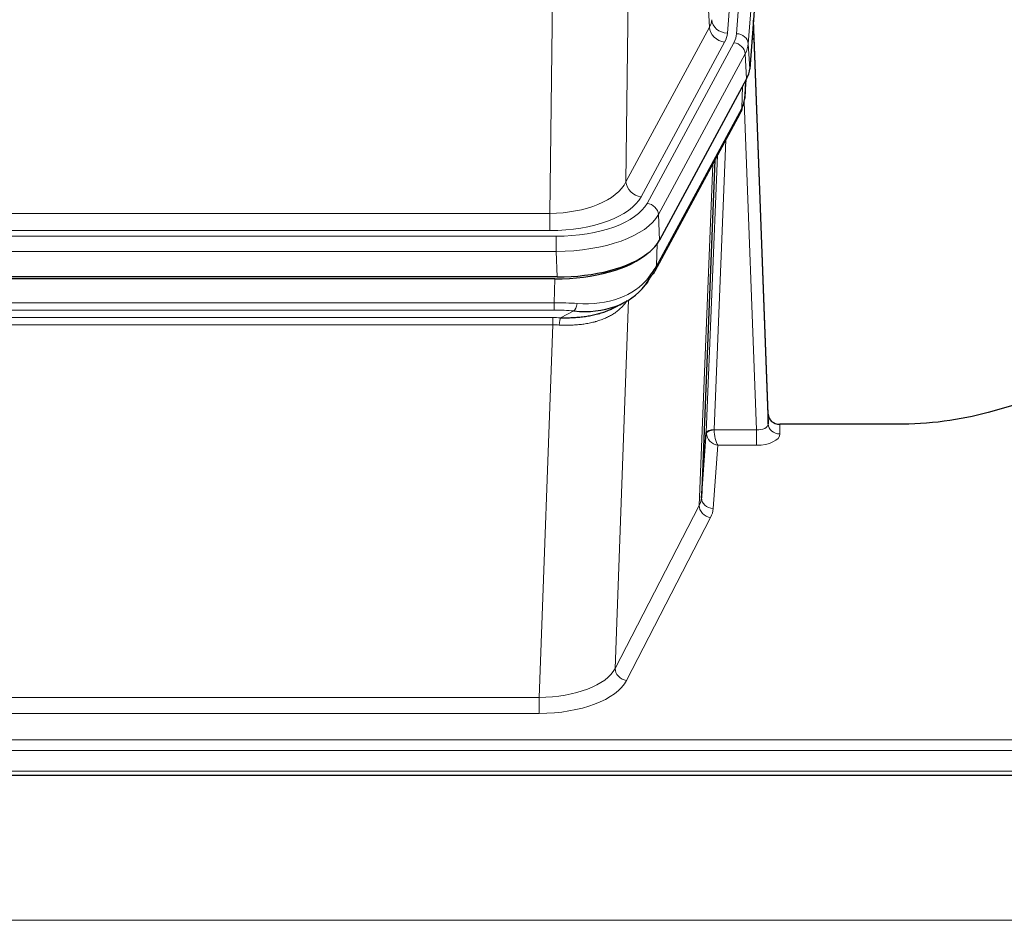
# Model space of a CAD drawing. Header units: inches. Extents: x 0 to 23760, y -13 to 16800.
# Tile 113 of 256: x 3230 to 3482, y 13866 to 14096. Entities that reach past the tile are written whole.
import ezdxf

# ---------------------------------------------------------------- set-up
doc = ezdxf.new("R2010")
doc.units = ezdxf.units.IN
doc.layers.add('1', color=7, linetype='Continuous', true_color=0xffffff)

msp = doc.modelspace()

# ---------------------------------------------------------------- linework, layer by layer
at = {"layer": '1', "color": 110, "linetype": 'Continuous', "lineweight": 13}
for p, q in [((3424.269, 14265.59), (3411.203, 14092.817)), ((3413.55, 14092.664), (3426.661, 14266.025)), ((3429.655, 14263.455), (3416.544, 14090.094)), ((3406.63, 14094.334), (3402.278, 14168.586)), ((3386.235, 14130.442), (3385.278, 14054.791)), ((3365.835, 14046.756), (3366.803, 14123.252)), ((3385.278, 14054.791), (3406.63, 14094.334)), ((3389.154, 14050.982), (3410.506, 14090.526)), ((3390.679, 14049.308), (3412.853, 14090.373)), ((3416.544, 14090.094), (3416.918, 14083.722)), ((3415.76, 14087.517), (3393.586, 14046.451)), ((3416.133, 14081.144), (3415.76, 14087.517)), ((3415.649, 14076.219), (3416.003, 14080.903)), ((3414.864, 14073.64), (3415.082, 14079.198)), ((3393.116, 14033.364), (3414.864, 14073.64)), ((3418.63, 13991.396), (3415.499, 14075.248)), ((3410.846, 14065.534), (3407.824, 13991.483)), ((3405.826, 13990.717), (3408.719, 14061.594)), ((3404.012, 13972.089), (3407.48, 14059.299)), ((3153.192, 14046.756), (3365.835, 14046.756)), ((3365.835, 14042.342), (3365.835, 14046.756)), ((3393.586, 14046.451), (3393.879, 14039.93)), ((3151.603, 14040.918), (3367.424, 14040.918)), ((3365.835, 14042.342), (3153.192, 14042.342)), ((3367.424, 14037.013), (3367.424, 14040.918)), ((3393.293, 14039), (3393.116, 14033.364)), ((3367.424, 14037.013), (3151.603, 14037.013)), ((3367.717, 14030.492), (3367.424, 14037.013)), ((3366.934, 14023.919), (3367.125, 14030.01)), ((3152.093, 14023.919), (3366.934, 14023.919)), ((3366.934, 14022.054), (3366.934, 14023.919)), ((3385.963, 14024.614), (3382.527, 13930.474)), ((3366.934, 14022.054), (3152.093, 14022.054)), ((3152.435, 14020.111), (3366.592, 14020.111)), ((3366.592, 14018.246), (3366.592, 14020.111)), ((3368.505, 14020.08), (3371.958, 14021.825)), ((3366.592, 14018.246), (3152.435, 14018.246)), ((3363.118, 13923.07), (3366.592, 14018.246)), ((3424.611, 13992.843), (3424.621, 13990.395)), ((3407.825, 13991.396), (3418.63, 13991.396)), ((3418.63, 13991.396), (3418.63, 13987.481)), ((3408.788, 13987.481), (3407.594, 13971.332)), ((3418.63, 13987.481), (3408.788, 13987.481)), ((3382.527, 13930.474), (3404.012, 13972.089)), ((3406.921, 13969.025), (3385.436, 13927.411)), ((3155.909, 13923.07), (3363.118, 13923.07)), ((3363.118, 13923.07), (3363.118, 13918.969)), ((3363.118, 13918.969), (3155.909, 13918.969)), ((2981.514, 13912.208), (3538.514, 13912.208)), ((2981.514, 13909.474), (3538.514, 13909.474)), ((2981.514, 13904.226), (3538.514, 13904.226)), ((2107.013, 13866.096), (6864.013, 13866.096))]:
    msp.add_line(p, q, dxfattribs=at)
at = {"layer": '1', "color": 2, "linetype": 'Continuous', "lineweight": 25}
for p, q in [((3430.036, 14257.175), (3416.918, 14083.722)), ((3421.612, 13995.465), (3417.854, 14096.103)), ((3417.934, 14091.71), (3421.623, 13992.928)), ((3416.133, 14081.144), (3393.879, 14039.93)), ((3415.642, 14076.106), (3416.005, 14080.908)), ((3415.819, 14080.563), (3415.649, 14076.219)), ((3415.642, 14076.106), (3415.649, 14076.219)), ((3392.757, 14032.034), (3414.504, 14072.31)), ((3408.026, 14060.31), (3404.598, 13974.099)), ((3367.717, 14030.492), (3151.31, 14030.492)), ((3367.125, 14030.01), (3151.902, 14030.01)), ((3381.822, 14022.446), (3384.616, 14023.858)), ((3494.057, 14000.415), (3477.893, 13995.884)), ((3421.623, 13992.928), (3421.612, 13995.465)), ((3454.514, 13992.843), (3424.611, 13992.843)), ((3404.598, 13974.099), (3405.826, 13990.717)), ((2981.514, 13903.211), (3538.514, 13903.211))]:
    msp.add_line(p, q, dxfattribs=at)
at = {"layer": '1', "color": 110, "linetype": 'Continuous', "lineweight": 13}
for centre, major_axis, ratio, start_param, end_param in [((3387.185, 14096.755), (-20.038, 0.241), 0.4621297, 2.903225, 3.1123764), ((3411.203, 14096.365), (3.989, -0.302), 0.8864705, 3.2608937, 4.7793301), ((3410.506, 14094.074), (3.52, -1.9), 0.8606628, 3.6289862, 5.1474227), ((3417.934, 14089.557), (-0.214, 6.443), 0.0117452, 5.0526437, 5.774114), ((3387.185, 14093.207), (-24.033, 0.005), 0.4611335, 2.8976848, 3.1068362), ((3389.532, 14093.055), (-24.033, 0.005), 0.4611335, 2.8976848, 3.1068362), ((3413.55, 14090.003), (2.991, -0.226), 0.8864705, 0.119301, 1.6377375), ((3414.936, 14091.618), (2.998, 0.112), 0.4302668, 5.7021495, 6.2671208), ((3412.853, 14087.712), (2.64, -1.425), 0.8606628, 0.4873936, 2.00583), ((3389.532, 14090.394), (27.028, 0.171), 0.4605352, 6.0362132, 6.2453646), ((3410.985, 14074.21), (3.52, -1.9), 0.8606628, 0.0000038, 0.4001271), ((3387.854, 14056.43), (27.538, 20.422), 0.1820481, 5.9117303, 5.9437105), ((3365.915, 14057.363), (20.002, 0.126), 0.5302672, 4.7050812, 6.0263936), ((3389.154, 14054.531), (-3.52, 1.9), 0.8606628, 0.4873936, 2.00583), ((3365.915, 14053.815), (24.002, 0.049), 0.477994, 4.708097, 6.0294094), ((3367.372, 14052.015), (-24.02, 0.03), 0.4619935, 1.5735185, 2.8978281), ((3390.679, 14046.647), (2.64, -1.425), 0.8606628, 0.4873936, 2.00583), ((3367.372, 14049.354), (27.018, 0.111), 0.4567867, 4.7124116, 6.0367213), ((3389.238, 14033.935), (3.52, -1.9), 0.8606628, 0.0000038, 0.4001271), ((3367.188, 14045.302), (-25.329, 12.681), 0.6929209, 2.1169098, 3.0007467), ((3366.285, 14016.485), (27.015, 0.091), 0.2751837, 1.3250001, 1.545831), ((3371.958, 14025.66), (-0.368, -3.983), 0.2964475, 0.3019504, 1.0888865), ((3365.803, 14010.299), (24.025, 0.387), 0.4081205, 1.4515093, 1.5313568), ((3366.285, 14012.65), (23.017, 0.318), 0.4083138, 1.3161001, 1.5369309), ((3368.505, 14016.245), (0.131, 3.998), 0.1099517, 0.2897867, 1.0584981), ((3365.803, 14006.463), (20.023, 0.877), 0.5868264, 1.4258228, 1.5056703), ((3418.618, 13993.019), (-3.004, 0.138), 0.5390598, 1.5996723, 3.1704686), ((3424.621, 13993.019), (-3, -0.013), 0.8746179, 0.0299147, 1.5670846), ((3408.824, 13990.59), (-2.996, 0.15), 0.8842153, 0.0089586, 0.1047241), ((3407.824, 13990.622), (1.998, -0.082), 0.4302193, 1.5883537, 3.1255299), ((3407.825, 13990.535), (-1.996, -0.13), 0.4297663, 4.6843512, 6.2157251), ((3408.788, 13990.105), (-2.669, 1.608), 0.8008031, 0.5106166, 2.0203264), ((3408.824, 13991.451), (1.001, 0.011), 0.9036675, 3.0949666, 3.190732), ((3408.788, 13990.105), (-0.506, 2.997), 0.2740591, 1.0794715, 2.5891813), ((3418.618, 13990.395), (-6.003, 0.008), 0.4854373, 1.5734916, 3.1442879), ((3384.595, 13974.354), (20.016, 0.121), 0.4848834, 6.0350943, 6.2444185), ((3407.594, 13973.956), (2.992, -0.221), 0.8740585, 3.1714428, 4.7769181), ((3406.921, 13971.649), (2.666, -1.376), 0.8484453, 3.5215353, 5.1252561), ((3384.595, 13971.73), (23.014, 0.002), 0.4845187, 6.038018, 6.2473422), ((3363.112, 13932.744), (20.013, 0.104), 0.483363, 4.7101919, 6.0355739), ((3385.436, 13930.035), (2.666, -1.376), 0.8484453, 3.5215353, 5.1252561), ((3363.112, 13930.12), (-23.012, 0.004), 0.4845836, 1.5711584, 2.8965404)]:
    msp.add_ellipse(centre, major_axis=major_axis, ratio=ratio, start_param=start_param, end_param=end_param, dxfattribs=at)
at = {"layer": '1', "color": 2, "linetype": 'Continuous', "lineweight": 25}
for centre, major_axis, ratio, start_param, end_param in [((3389.897, 14084.161), (-27.037, 0.006), 0.4611335, 2.8976848, 3.1068362), ((3389.005, 14085.707), (-26.161, 11.46), 0.4493681, 3.1218709, 3.267222), ((3387.854, 14056.43), (27.174, 22.247), 0.2659527, 6.0029111, 6.0348912), ((3411.151, 14074.531), (3.584, -1.776), 0.8816114, 6.2824956, 6.6531678), ((3367.659, 14042.976), (-27.023, 0.034), 0.4619935, 2.6128783, 2.8978281), ((3367.099, 14042.485), (-27.01, 0.015), 0.4618579, 1.5720062, 2.656), ((3367.659, 14042.976), (-27.023, 0.034), 0.4619935, 1.5735185, 2.6128783), ((3366.285, 14016.485), (27.355, 20.182), 0.1876908, 5.6857719, 5.9066027), ((3368.981, 14013.622), (23.434, 19.972), 0.1471226, 5.6997031, 5.9205339), ((3387.461, 14031.253), (3.195, -2.407), 0.6715965, 6.033487, 6.820423), ((3389.238, 14033.935), (3.52, -1.9), 0.8606628, 5.9153676, 6.2831892), ((3367.188, 14045.302), (-23.359, 16.381), 0.7286412, 2.2260513, 3.1098882), ((3424.61, 13995.556), (-3, 0.002), 0.9042699, 0.0343167, 1.5714866)]:
    msp.add_ellipse(centre, major_axis=major_axis, ratio=ratio, start_param=start_param, end_param=end_param, dxfattribs=at)
msp.add_open_spline([(3414.504, 14072.31), (3414.625, 14072.533), (3414.735, 14072.755)], degree=2, dxfattribs=at)
at = {"layer": '1', "color": 110, "linetype": 'Continuous', "lineweight": 13}
msp.add_open_spline([(3385.565, 14024.488), (3385.41, 14024.236), (3385.238, 14023.987), (3384.862, 14023.497), (3384.659, 14023.256), (3384.221, 14022.785), (3383.987, 14022.554), (3383.487, 14022.104), (3383.221, 14021.885), (3382.799, 14021.566), (3382.654, 14021.461), (3382.431, 14021.307), (3382.356, 14021.256), (3382.203, 14021.155), (3382.126, 14021.105), (3381.738, 14020.859), (3381.415, 14020.671), (3380.745, 14020.316), (3380.051, 14019.979), (3379.31, 14019.682), (3378.544, 14019.405), (3378.15, 14019.276), (3377.692, 14019.143), (3377.641, 14019.128), (3377.538, 14019.099), (3377.487, 14019.085), (3377.332, 14019.042), (3377.021, 14018.959), (3376.706, 14018.883), (3376.071, 14018.739), (3375.64, 14018.654), (3374.766, 14018.506), (3374.322, 14018.443), (3373.42, 14018.337), (3372.963, 14018.294), (3372.266, 14018.245), (3372.031, 14018.231), (3371.678, 14018.214), (3371.559, 14018.208), (3371.321, 14018.199), (3371.202, 14018.195), (3370.606, 14018.179), (3370.126, 14018.175), (3369.161, 14018.184), (3368.675, 14018.197), (3368.186, 14018.217)], degree=3, knots=[0, 0, 0, 0, 0.0625, 0.0625, 0.125, 0.125, 0.1875, 0.1875, 0.25, 0.25, 0.28125, 0.28125, 0.296875, 0.296875, 0.3125, 0.3125, 0.375, 0.375, 0.4375, 0.5, 0.5, 0.5625, 0.5625, 0.5703125, 0.5703125, 0.578125, 0.578125, 0.59375, 0.625, 0.625, 0.6875, 0.6875, 0.75, 0.75, 0.8125, 0.8125, 0.84375, 0.84375, 0.859375, 0.859375, 0.875, 0.875, 0.9375, 0.9375, 1, 1, 1, 1], dxfattribs=at)
at = {"layer": '1', "color": 2, "linetype": 'Continuous', "lineweight": 25}
for points, knots in [([(3368.505, 14020.08), (3369.023, 14020.071), (3369.538, 14020.069), (3370.564, 14020.081), (3371.074, 14020.096), (3371.708, 14020.125), (3371.835, 14020.132), (3372.088, 14020.146), (3372.214, 14020.154), (3372.591, 14020.179), (3372.84, 14020.198), (3373.582, 14020.262), (3374.069, 14020.314), (3375.028, 14020.439), (3375.5, 14020.512), (3376.428, 14020.678), (3376.885, 14020.771), (3377.558, 14020.928), (3377.781, 14020.983), (3378.112, 14021.07), (3378.222, 14021.099), (3378.386, 14021.145), (3378.44, 14021.16), (3378.549, 14021.191), (3379.035, 14021.332), (3379.504, 14021.486), (3380.309, 14021.777), (3381.007, 14022.056), (3381.662, 14022.365), (3381.943, 14022.507)], [0, 0, 0, 0, 0.1020877, 0.1020877, 0.2041754, 0.2041754, 0.2296973, 0.2296973, 0.2552192, 0.2552192, 0.3062631, 0.3062631, 0.4083508, 0.4083508, 0.5104385, 0.5104385, 0.6125262, 0.6125262, 0.66357, 0.66357, 0.6890919, 0.6890919, 0.7018529, 0.7018529, 0.7146139, 0.8167015, 0.8167015, 0.9187892, 1, 1, 1, 1]), ([(3477.893, 13995.884), (3474.36, 13994.893), (3470.558, 13994.129), (3462.675, 13993.104), (3458.594, 13992.843), (3454.514, 13992.843)], [0, 0, 0, 0, 0.5, 0.5, 1, 1, 1, 1])]:
    msp.add_open_spline(points, degree=3, knots=knots, dxfattribs=at)

doc.saveas('drawing.dxf')
